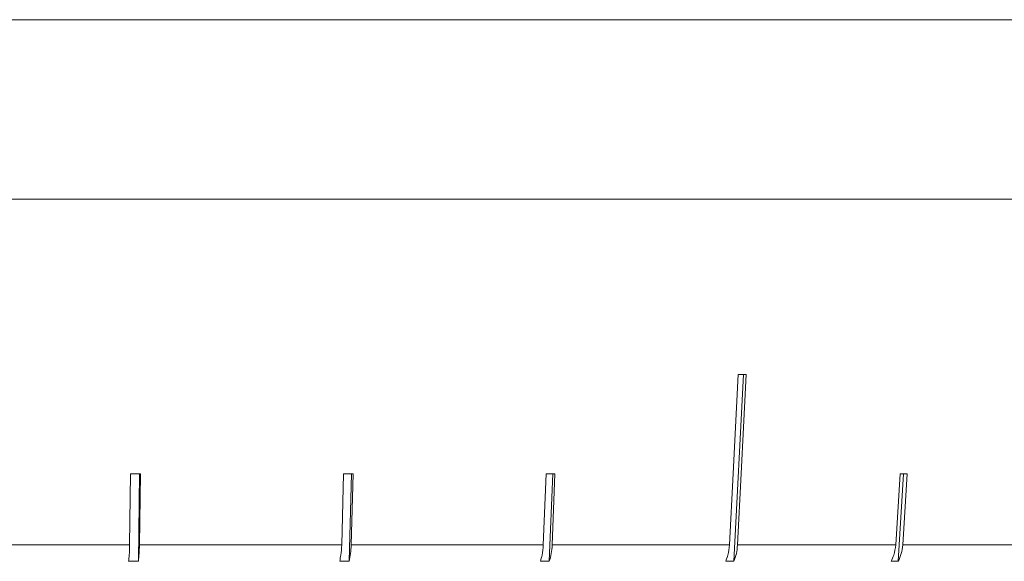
# Model space of a CAD drawing. Header units: inches. Extents: x -4.1 to 22.8, y -8.3 to 17.7.
# Tile 120 of 130: x 20.265 to 21.252, y 0.896 to 1.439. Entities that reach past the tile are written whole.
import ezdxf

# ---------------------------------------------------------------- set-up
doc = ezdxf.new("R2010")
doc.units = ezdxf.units.IN
doc.header["$MEASUREMENT"] = 0

msp = doc.modelspace()

# ---------------------------------------------------------------- linework, layer by layer
at = {"color": 7, "linetype": 'Continuous', "lineweight": 15}
for p, q in [((18.69431, 1.43919), (21.63031, 1.43919)), ((20.26498, 1.43919), (20.16092, 1.43919)), ((20.41749, 1.43919), (20.31438, 1.43919)), ((20.5672, 1.43919), (20.46616, 1.43919)), ((20.71248, 1.43919), (20.61462, 1.43919)), ((20.85173, 1.43919), (20.75813, 1.43919)), ((20.98343, 1.43919), (20.89511, 1.43919)), ((21.10613, 1.43919), (21.02405, 1.43919)), ((21.21849, 1.43919), (21.14356, 1.43919)), ((21.31927, 1.43919), (21.25232, 1.43919)), ((21.63031, 1.25919), (20.16231, 1.25919)), ((20.98104, 0.89612), (20.99067, 1.08343)), ((20.37618, 0.98381), (20.3752, 0.91248)), ((20.38407, 0.89612), (20.38527, 0.98381)), ((20.38508, 0.91248), (20.38605, 0.98381)), ((20.58978, 0.98381), (20.58785, 0.91248)), ((20.59537, 0.89612), (20.59774, 0.98381)), ((20.59736, 0.91248), (20.59929, 0.98381)), ((20.79285, 0.98381), (20.79002, 0.91248)), ((20.796, 0.89612), (20.79949, 0.98381)), ((20.79893, 0.91248), (20.80176, 0.98381)), ((21.14781, 0.98381), (21.1434, 0.91248)), ((21.14591, 0.89612), (21.15134, 0.98381)), ((21.15047, 0.91248), (21.15488, 0.98381)), ((20.16731, 0.91248), (20.3752, 0.91248)), ((20.38508, 0.91248), (20.58785, 0.91248)), ((20.59736, 0.91248), (20.79002, 0.91248)), ((20.79893, 0.91248), (20.97673, 0.91248)), ((20.98482, 0.91248), (21.1434, 0.91248)), ((21.15047, 0.91248), (21.2859, 0.91248)), ((20.38407, 0.89612), (20.37419, 0.89612)), ((20.59537, 0.89612), (20.58586, 0.89612)), ((20.796, 0.89612), (20.78709, 0.89612)), ((20.98104, 0.89612), (20.97295, 0.89612)), ((21.14591, 0.89612), (21.13884, 0.89612))]:
    msp.add_line(p, q, dxfattribs=at)
at = {"color": 7, "linetype": 'Continuous', "lineweight": 15, "flags": 128}
for points in [[(20.98552, 1.08343), (20.98041, 0.98402), (20.97673, 0.91248)], [(20.98482, 0.91248), (20.9885, 0.98402), (20.99362, 1.08343)]]:
    msp.add_lwpolyline(points, dxfattribs=at)
at = {"color": 7, "linetype": 'Continuous', "lineweight": 15}
for centre, major_axis, ratio, start_param, end_param in [((20.15593, 1.20751), (1.41825, -0.0733), 0.070593, 5.340845, 5.347895), ((20.16062, 1.10712), (1.40946, -0.01944), 0.086398, 4.867117, 4.874212), ((20.15897, 1.10712), (1.40946, -0.03837), 0.083147, 5.025273, 5.032368), ((20.15741, 1.10712), (1.40946, -0.05633), 0.077831, 5.183203, 5.190298), ((20.15468, 1.10712), (1.40947, -0.08753), 0.061627, 5.498082, 5.505176)]:
    msp.add_ellipse(centre, major_axis=major_axis, ratio=ratio, start_param=start_param, end_param=end_param, dxfattribs=at)
for points, knots in [([(20.3752, 0.91248), (20.3751, 0.90902), (20.37494, 0.90309), (20.37441, 0.89816), (20.37419, 0.89612)], [0, 0, 0, 0, 0.585348, 1, 1, 1, 1]), ([(20.38407, 0.89612), (20.38433, 0.89859), (20.38485, 0.90358), (20.385, 0.9095), (20.38508, 0.91248)], [0, 0, 0, 0, 0.496928, 1, 1, 1, 1]), ([(20.58785, 0.91248), (20.58766, 0.90902), (20.58734, 0.90309), (20.58629, 0.89816), (20.58586, 0.89612)], [0, 0, 0, 0, 0.5853489, 1, 1, 1, 1]), ([(20.59537, 0.89612), (20.59588, 0.89859), (20.59691, 0.90358), (20.59721, 0.9095), (20.59736, 0.91248)], [0, 0, 0, 0, 0.4969012, 1, 1, 1, 1]), ([(20.79002, 0.91248), (20.78974, 0.90902), (20.78927, 0.90309), (20.78773, 0.89816), (20.78709, 0.89612)], [0, 0, 0, 0, 0.585349, 1, 1, 1, 1]), ([(20.796, 0.89612), (20.79676, 0.89859), (20.79827, 0.90358), (20.79871, 0.9095), (20.79893, 0.91248)], [0, 0, 0, 0, 0.496849, 1, 1, 1, 1]), ([(20.97673, 0.91248), (20.97638, 0.90902), (20.97576, 0.90309), (20.97377, 0.89816), (20.97295, 0.89612)], [0, 0, 0, 0, 0.585348, 1, 1, 1, 1]), ([(20.98104, 0.89612), (20.98201, 0.89859), (20.98397, 0.90358), (20.98454, 0.9095), (20.98482, 0.91248)], [0, 0, 0, 0, 0.496779, 1, 1, 1, 1]), ([(21.1434, 0.91248), (21.14296, 0.90902), (21.14223, 0.90309), (21.13983, 0.89816), (21.13884, 0.89612)], [0, 0, 0, 0, 0.585348, 1, 1, 1, 1]), ([(21.14591, 0.89612), (21.14708, 0.89859), (21.14944, 0.90358), (21.15012, 0.9095), (21.15047, 0.91248)], [0, 0, 0, 0, 0.496656, 1, 1, 1, 1])]:
    msp.add_open_spline(points, degree=3, knots=knots, dxfattribs=at)

doc.saveas('drawing.dxf')
